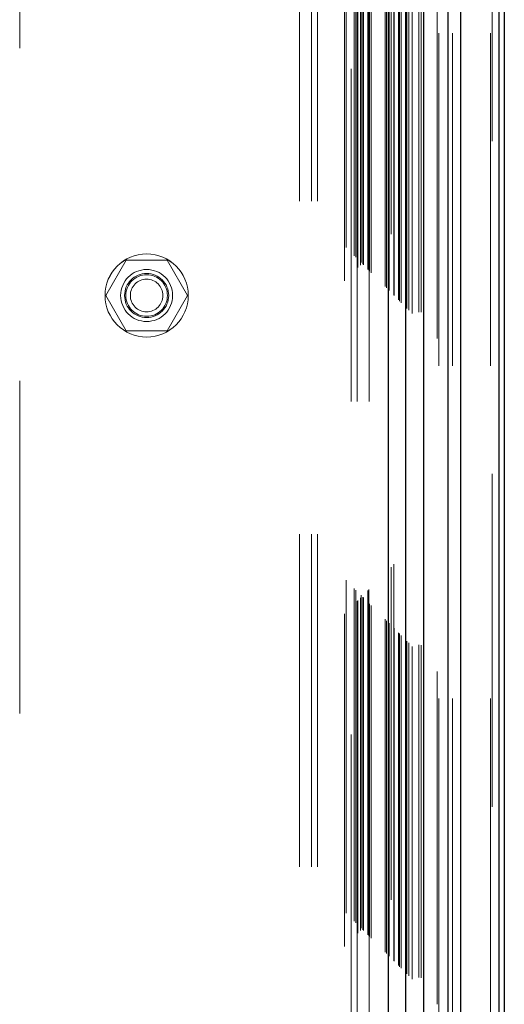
# Model space of a CAD drawing. Header units: inches. Extents: x 0.2 to 10.8, y 0.2 to 8.2.
# Tile 99 of 176: x 4.784 to 4.93, y 4.359 to 4.654. Entities that reach past the tile are written whole.
import ezdxf

# ---------------------------------------------------------------- set-up
doc = ezdxf.new("R2010")
doc.units = ezdxf.units.IN
doc.header["$MEASUREMENT"] = 0
doc.linetypes.add('HIDDEN', pattern=[0.075, 0.05, -0.025])

msp = doc.modelspace()

# ---------------------------------------------------------------- linework, layer by layer
at = {"color": 7, "linetype": 'HIDDEN', "lineweight": 18}
for p, q in [((4.9256986, 2.7504393), (4.9256986, 5.1172288)), ((4.9262259, 5.1179369), (4.9262259, 2.7504393)), ((4.9129803, 2.7504393), (4.9129803, 5.1116893)), ((4.9142531, 2.7504393), (4.9142531, 5.1118446)), ((4.9096366, 2.758628), (4.9096366, 5.1037573)), ((4.9101909, 2.7504393), (4.9101909, 5.1043051)), ((4.9011136, 2.767151), (4.9011136, 5.0952343)), ((4.9021349, 2.7661102), (4.9021349, 5.0962751)), ((4.9041548, 2.7665898), (4.9041548, 5.0957955)), ((4.9048347, 2.7665256), (4.9048347, 5.0958596)), ((4.8980413, 2.7702172), (4.8980413, 5.0921596)), ((4.8982856, 2.769979), (4.8982856, 5.0924063)), ((4.8983754, 2.7698892), (4.8983754, 5.0924961)), ((4.8988638, 2.7694008), (4.8988638, 5.0929845)), ((4.9005706, 2.767692), (4.9005706, 5.0946923)), ((4.8949116, 5.0890573), (4.8949116, 2.773328)), ((4.8951939, 2.7730706), (4.8951939, 5.0893146)), ((4.8958688, 5.0899828), (4.8958688, 2.7723991)), ((4.8965853, 2.7716793), (4.8965853, 5.090706)), ((4.8966657, 5.0907877), (4.8966657, 2.7715978)), ((4.8966842, 2.7715609), (4.8966842, 5.0908243)), ((4.8939741, 2.7742905), (4.8939741, 5.0880948)), ((4.8944125, 2.7738521), (4.8944125, 5.0885332)), ((4.8890937, 2.7791708), (4.8890937, 5.0832144)), ((4.8890937, 5.0832144), (4.8890937, 2.7791708)), ((4.8893437, 2.7789208), (4.8893437, 5.0834644)), ((4.8898437, 2.7784208), (4.8898437, 5.0839644)), ((4.8865937, 5.0807144), (4.8865937, 2.7816708)), ((4.8867666, 2.781498), (4.8867666, 5.0808873)), ((4.8873242, 2.7809404), (4.8873242, 5.0814449)), ((4.8874687, 2.7807958), (4.8874687, 5.0815894)), ((4.8874687, 2.7807958), (4.8874687, 5.0815894)), ((4.8888151, 5.0829617), (4.8888151, 2.7794255)), ((4.8888437, 2.7794208), (4.8888437, 5.0829644)), ((4.884732, 2.7835326), (4.884732, 5.0788527)), ((4.8851958, 2.7830688), (4.8851958, 5.0793165)), ((4.8856202, 5.0797515), (4.8856202, 2.7826332)), ((4.8818407, 5.0759605), (4.8818407, 2.7864252)), ((4.8822777, 2.7859869), (4.8822777, 5.0763984)), ((4.8682759, 2.7998893), (4.8682759, 5.0624393)), ((4.8718759, 2.7998893), (4.8718759, 5.0624393)), ((4.8736759, 2.7998893), (4.8736759, 5.0624393)), ((4.8736759, 2.7998893), (4.8736759, 5.0624393)), ((4.8837803, 5.0396676), (4.8837803, 2.8227176)), ((4.8837803, 5.0396676), (4.8837803, 2.8227176)), ((4.8855803, 5.0396676), (4.8855803, 2.8227176)), ((4.8891803, 5.0396676), (4.8891803, 2.8227176)), ((4.7841803, 4.9459176), (4.7841803, 2.9164676)), ((4.8161815, 4.5822176), (4.8100327, 4.5715676)), ((4.828479, 4.5822176), (4.8161815, 4.5822176)), ((4.8346278, 4.5715676), (4.828479, 4.5822176)), ((4.8100327, 4.5715676), (4.8161815, 4.5609176)), ((4.828479, 4.5609176), (4.8346278, 4.5715676)), ((4.8161815, 4.5609176), (4.828479, 4.5609176))]:
    msp.add_line(p, q, dxfattribs=at)
at = {"color": 7, "linetype": 'Continuous', "lineweight": 25}
for p, q in [((4.9282442, 2.7504393), (4.9282442, 5.1172288)), ((4.9298259, 5.1179369), (4.9298259, 2.7504393)), ((4.9129803, 2.7504393), (4.9129803, 5.1116893)), ((4.9167986, 2.7504393), (4.9167986, 5.1118446)), ((4.9056803, 2.7661102), (4.9056803, 5.0962751)), ((4.8949116, 5.0890573), (4.8949116, 2.773328)), ((4.9002295, 2.7715609), (4.9002295, 5.0908243))]:
    msp.add_line(p, q, dxfattribs=at)
at = {"color": 7, "linetype": 'HIDDEN', "lineweight": 18}
for centre, radius in [((4.8223303, 4.5715709), 0.0125), ((4.8223303, 4.5715676), 0.0125), ((4.8223303, 4.5715676), 0.0078125), ((4.8223303, 4.5715676), 0.006625), ((4.8223303, 4.5715676), 0.00625), ((4.8223303, 4.5715676), 0.0048975)]:
    msp.add_circle(centre, radius, dxfattribs=at)
msp.add_open_spline([(4.8858127, 5.0799346), (4.885814, 5.076851), (4.8858177, 5.0684878), (4.8858175, 5.0544119), (4.8858165, 5.0377787), (4.8858159, 5.0209276), (4.8858165, 4.9945918), (4.8858163, 4.9586797), (4.8858165, 4.8739081), (4.8858163, 4.7072694), (4.8858164, 4.3825191), (4.8858164, 3.8870232), (4.8858161, 3.432316), (4.8858166, 3.0946649), (4.8858158, 2.9715947), (4.8858167, 2.8943634), (4.8858156, 2.862674), (4.8858171, 2.8365842), (4.8858177, 2.8165453), (4.8858151, 2.8035106), (4.8858097, 2.7923289), (4.8858028, 2.7855331), (4.8857996, 2.7824641)], degree=3, knots=[0, 0, 0, 0, 0.00402649, 0.01092064, 0.01838004, 0.02574586, 0.03292455, 0.05276885, 0.07263934, 0.14361797, 0.2703629, 0.49669311, 0.79062846, 0.86411229, 0.93759253, 0.9513315, 0.96495964, 0.97897209, 0.98539915, 0.99112608, 0.99599262, 1, 1, 1, 1], dxfattribs=at)

doc.saveas('drawing.dxf')
